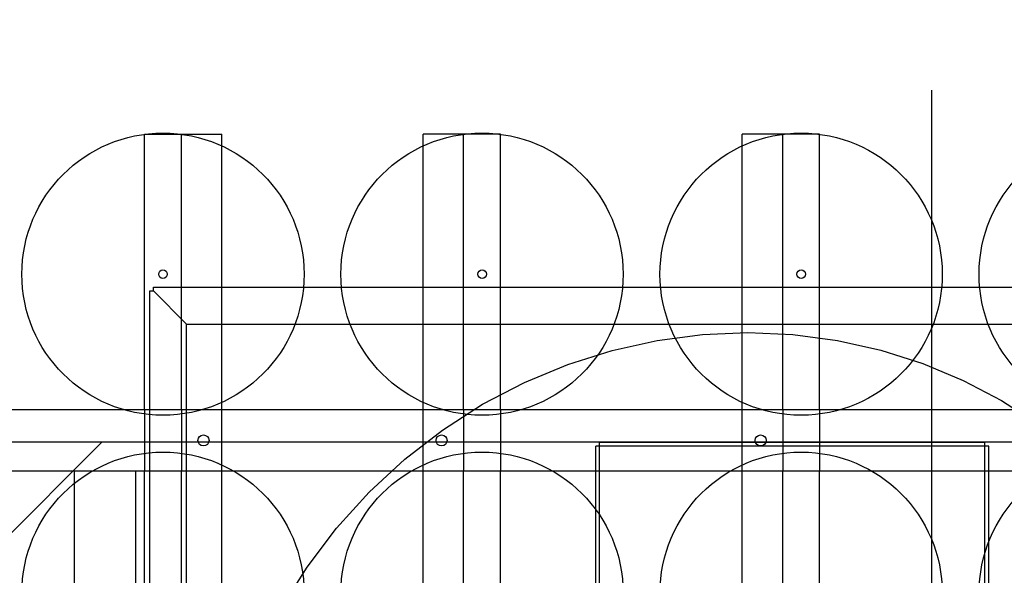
# Model space of a CAD drawing. Header units: millimetres. Extents: x 78245 to 370331, y -43659 to 214111.
# Tile 20 of 64: x 126846 to 127649, y 72923 to 73376. Entities that reach past the tile are written whole.
import ezdxf
from ezdxf.lldxf.tags import DXFTag

# ---------------------------------------------------------------- set-up
doc = ezdxf.new("R2010")
doc.units = ezdxf.units.MM
doc.header["$LTSCALE"] = 100
for name, color, linetype in [('B--L82--_INVENTARIS_Machines', 74, 'Continuous'), ('T--L90--_Terrein', 7, 'Continuous'), ('T--L9052_1988_Persriool_HPE', 200, 'PERSLEIDING'), ('T--L9052_1988_Rioolwater_Afvoer', 193, 'VUIL_WATER_AFVOER')]:
    doc.layers.add(name, color=color, linetype=linetype)
doc.styles.get("Standard").update_dxf_attribs({"font": 'arial.ttf'})
tags = doc.linetypes.add('PERSLEIDING', pattern='A,12.7,-5.08,["HPE",Standard,S=2.54,R=0,X=-2.54,Y=-1.27],-7.62', length=25.4).pattern_tags.tags
tags[6] = DXFTag(74, 10)
tags = doc.linetypes.add('VUIL_WATER_AFVOER', pattern='A,12.7,-5.08,["VWA",Standard,S=2.54,R=0,X=-2.54,Y=-1.27],-7.62', length=25.4).pattern_tags.tags
tags[6] = DXFTag(74, 10)

# ---------------------------------------------------------------- blocks, each defined once
blk = doc.blocks.new('Mecanaf afzuiging')
at = {"layer": 'B--L82--_INVENTARIS_Machines'}
for p, q in [((2394.47, 1202.38), (2394.47, 1982.38)), ((1752.83, 1721.95), (1752.83, 1946.45)), ((1752.83, 1946.45), (1815.83, 1946.45)), ((1782.83, 1721.95), (1782.83, 1946.45)), ((1815.83, 1721.95), (1815.83, 1946.45)), ((1979.83, 1721.95), (1979.83, 1946.45)), ((2042.83, 1946.45), (1979.83, 1946.45)), ((2012.83, 1721.95), (2012.83, 1946.45)), ((2042.83, 1721.95), (2042.83, 1946.45)), ((2239.83, 1721.95), (2239.83, 1946.45)), ((2302.83, 1946.45), (2239.83, 1946.45)), ((2272.83, 1721.95), (2272.83, 1946.45)), ((2302.83, 1721.95), (2302.83, 1946.45)), ((2611.83, 1721.95), (253.83, 1721.95)), ((1752.83, 1721.95), (1752.83, 1671.95)), ((1782.83, 1721.95), (1782.83, 1671.95)), ((1815.83, 1671.95), (1815.83, 1721.95)), ((1979.83, 1671.95), (1979.83, 1721.95)), ((2012.83, 1721.95), (2012.83, 1671.95)), ((2042.83, 1721.95), (2042.83, 1671.95)), ((2239.83, 1671.95), (2239.83, 1721.95)), ((2272.83, 1721.95), (2272.83, 1671.95)), ((2302.83, 1721.95), (2302.83, 1671.95)), ((2611.83, 1671.95), (253.83, 1671.95)), ((1695.33, 1671.95), (1695.33, 432.95)), ((1745.33, 1671.95), (1745.33, 432.95)), ((1752.83, 1158.95), (1752.83, 1671.95)), ((1782.83, 1158.95), (1782.83, 1671.95)), ((1815.83, 1158.95), (1815.83, 1671.95)), ((1979.83, 432.95), (1979.83, 1671.95)), ((2012.83, 432.95), (2012.83, 1671.95)), ((2042.83, 432.95), (2042.83, 1671.95)), ((2239.83, 432.95), (2239.83, 1671.95)), ((2272.83, 432.95), (2272.83, 1671.95)), ((2302.83, 432.95), (2302.83, 1671.95))]:
    blk.add_line(p, q, dxfattribs=at)
at = {"layer": 'B--L82--_INVENTARIS_Machines', "color": 5}
for p, q in [((1760.09, 1821.84), (2706.67, 1821.84)), ((1760.09, 1818.84), (1760.09, 1821.84)), ((1757.09, 1011.46), (1757.09, 1818.84)), ((1757.09, 1818.84), (1760.09, 1818.84)), ((1760.09, 1818.84), (1787.09, 1791.84)), ((1787.09, 1038.46), (1787.09, 1791.84)), ((1787.09, 1791.84), (2679.67, 1791.84)), ((2123.66, 1170.15), (2123.66, 1695.15)), ((2437.66, 1695.15), (2123.66, 1695.15)), ((2437.66, 1170.15), (2437.66, 1695.15)), ((2120.66, 1173.15), (2120.66, 1692.15)), ((2440.66, 1692.15), (2120.66, 1692.15)), ((2440.66, 1173.15), (2440.66, 1692.15))]:
    blk.add_line(p, q, dxfattribs=at)
blk.add_lwpolyline([(1863.86, 1559.77), (1885.23, 1593.77), (1909.33, 1625.55), (1935.93, 1654.88), (1964.8, 1681.57), (1995.67, 1705.45), (2028.28, 1726.38), (2062.35, 1744.23), (2097.6, 1758.91), (2133.73, 1770.36), (2170.45, 1778.52), (2207.46, 1783.4), (2244.48, 1784.99), (2281.21, 1783.34), (2317.38, 1778.51), (2352.7, 1770.58), (2386.92, 1759.66), (2419.79, 1745.89), (2451.07, 1729.42), (2480.54, 1710.41)], dxfattribs=at)
at = {"layer": 'B--L82--_INVENTARIS_Machines'}
for centre, radius in [((1767.83, 1832.45), 115), ((2027.83, 1832.45), 115), ((2287.83, 1832.45), 115), ((2547.83, 1832.45), 115), ((1767.83, 1832.45), 3.5), ((2027.83, 1832.45), 3.5), ((2287.83, 1832.45), 3.5), ((1800.83, 1696.95), 4.5), ((1994.83, 1696.95), 4.5), ((2254.83, 1696.95), 4.5), ((1767.83, 1572.45), 115), ((2027.83, 1572.45), 115), ((2287.83, 1572.45), 115), ((2547.83, 1572.45), 115)]:
    blk.add_circle(centre, radius, dxfattribs=at)
blk = doc.blocks.new('9052_verzamelbak_persriool')
at = {"layer": 'T--L9052_1988_Persriool_HPE', "linetype": 'Continuous'}
h = blk.add_hatch(dxfattribs=at)
h.set_pattern_fill('LINE', color=256, scale=200, angle=45, style=0)
h.paths.add_polyline_path([(-1350, -3000), (1350, -3000), (1350, 3000), (-1350, 3000)])
blk.add_lwpolyline([(-1350, -3000), (1350, -3000), (1350, 3000), (-1350, 3000)], close=True, dxfattribs=at)

msp = doc.modelspace()

# ---------------------------------------------------------------- linework, layer by layer
at = {"layer": 'T--L9052_1988_Rioolwater_Afvoer', "linetype": 'Continuous'}
for points in [[(117846.561, 73928.865, 0, 0, 0), (119459.298, 73928.865, 1000, 0, 0), (120642.841, 73928.865, 0, 0, 0), (125770, 73928.865, 0, 0, 0), (126410, 73341.812, 0, 0, 0)], [(135079.231, 73928.865, 0, 0, 0), (133466.493, 73928.865, 1000, 0, 0), (132282.95, 73928.865, 0, 0, 0), (127050, 73928.865, 0, 0, 0), (126410, 73341.812, 0, 0, 0), (126410, 73031.812, 0, 0, 0), (126410, 70031.812, 0, 0, 0)]]:
    msp.add_lwpolyline(points, format="xyseb", dxfattribs=at)

# ---------------------------------------------------------------- block references
at = {"layer": 'T--L90--_Terrein'}
msp.add_blockref('Mecanaf afzuiging', (125195.231, 71336.172), dxfattribs=at)
at = {"layer": 'T--L9052_1988_Persriool_HPE'}
msp.add_blockref('9052_verzamelbak_persriool', (126410, 70031.812), dxfattribs=at)

doc.saveas('drawing.dxf')
